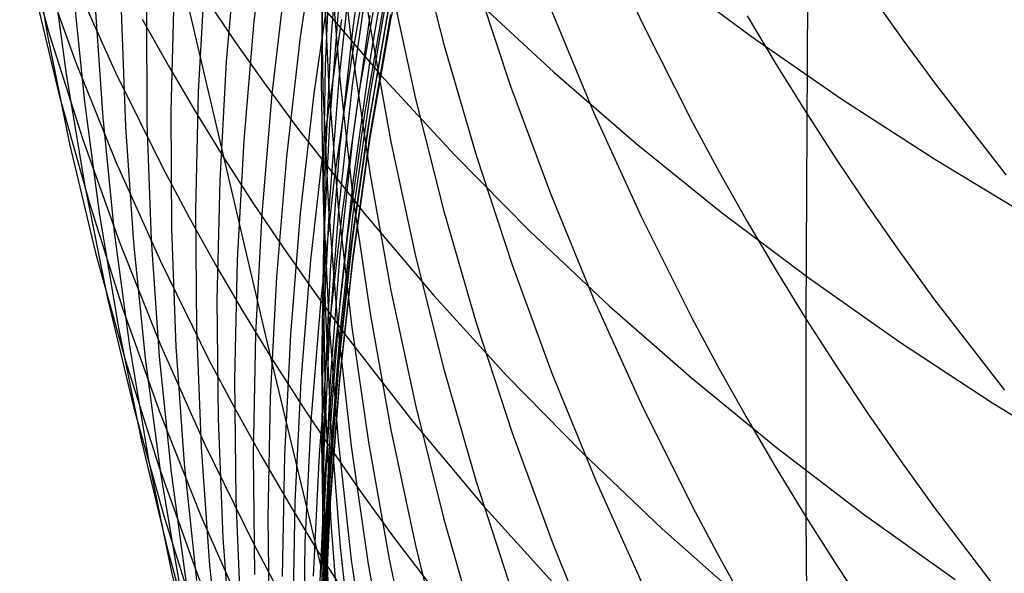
# Model space of a CAD drawing. Extents: x -383 to 1849, y -1185 to -529.
# Tile 46 of 256: x -340.26 to -336.31, y -1103.51 to -1101.29. Entities that reach past the tile are written whole.
import ezdxf

# ---------------------------------------------------------------- set-up
doc = ezdxf.new("R2010")
doc.units = 0
doc.layers.add('PREDEFINITO', color=7, linetype='CONTINUOUS')

msp = doc.modelspace()

# ---------------------------------------------------------------- linework, layer by layer
at = {"layer": 'PREDEFINITO'}
for p, q in [((-339.2631, -1100.8224, 560.2069), (-339.3194, -1101.2993, 560.101)), ((-338.672, -1100.8133, 576.6356), (-338.7711, -1101.2933, 576.6153)), ((-337.0959, -1100.8131, 620.0364), (-337.1034, -1102.494, 616.6363)), ((-338.8533, -1100.8404, 588.4138), (-338.9218, -1101.3244, 588.4677)), ((-338.9218, -1100.8584, 606.2017), (-338.8534, -1101.3223, 606.3501)), ((-340.2235, -1100.9054, 544.322), (-340.1493, -1101.3499, 544.1267)), ((-339.0625, -1100.8839, 563.5256), (-339.1331, -1101.3625, 563.4389)), ((-338.973, -1100.888, 593.5939), (-339.011, -1101.3717, 593.678)), ((-337.9548, -1100.8853, 615.9408), (-337.7648, -1101.2978, 616.1192)), ((-340.2598, -1100.9239, 540.4886), (-340.1415, -1101.3494, 540.2761)), ((-338.6709, -1100.9449, 610.0351), (-338.5568, -1101.3933, 610.1982)), ((-339.3893, -1100.9848, 558.4832), (-339.4307, -1101.4614, 558.3669)), ((-338.9748, -1100.9796, 604.3744), (-338.9216, -1101.4485, 604.5142)), ((-338.8429, -1100.9687, 568.4394), (-338.9276, -1101.4488, 568.3808)), ((-338.7693, -1100.9638, 583.279), (-338.853, -1101.4475, 583.3038)), ((-339.2511, -1102.6477, 535.5027), (-339.6319, -1101.0242, 532.2366)), ((-339.0112, -1100.9949, 595.3651), (-339.034, -1101.4779, 595.4588)), ((-340.1843, -1101.0475, 538.4505), (-340.0365, -1101.4585, 538.2309)), ((-340.1337, -1101.0602, 546.1186), (-340.0737, -1101.5115, 545.9325)), ((-339.0413, -1101.06, 597.1462), (-339.0492, -1101.5412, 597.2493)), ((-339.013, -1101.0588, 602.5551), (-338.975, -1101.532, 602.686)), ((-338.9246, -1101.0479, 590.1536), (-338.9781, -1101.5324, 590.2179)), ((-339.5161, -1101.1075, 556.7484), (-339.5428, -1101.5828, 556.6219)), ((-339.0087, -1101.1083, 565.1395), (-339.0786, -1101.5888, 565.0619)), ((-339.0499, -1101.0942, 598.9389), (-339.0426, -1101.5733, 599.0514)), ((-339.0418, -1101.0923, 600.7414), (-339.0192, -1101.5685, 600.8631)), ((-338.8558, -1101.0717, 586.7288), (-338.9245, -1101.5564, 586.7724)), ((-338.8124, -1101.0968, 570.0556), (-338.8966, -1101.5785, 570.0061)), ((-338.7696, -1101.1022, 581.5674), (-338.8534, -1101.5862, 581.5837)), ((-337.6737, -1101.0991, 525.3043), (-337.322, -1101.3607, 525.083)), ((-340.0519, -1101.1107, 536.3932), (-339.8747, -1101.5054, 536.1677)), ((-339.1915, -1101.1125, 561.8191), (-339.2471, -1101.5917, 561.7223)), ((-338.4334, -1101.1233, 612.0485), (-338.2889, -1101.5594, 612.2169)), ((-340.2046, -1101.1626, 542.3079), (-340.1007, -1101.5964, 542.1038)), ((-340.0457, -1101.1658, 547.9124), (-340.0001, -1101.6229, 547.7358)), ((-339.6407, -1101.1875, 555.0034), (-339.6531, -1101.6601, 554.8668)), ((-338.7695, -1101.1552, 608.1909), (-338.6705, -1101.6103, 608.3464)), ((-339.9576, -1101.2241, 549.7012), (-339.9265, -1101.6859, 549.5345)), ((-339.5156, -1101.2034, 532.1196), (-339.3955, -1101.3806, 532.0034)), ((-339.0869, -1101.1905, 529.9181), (-338.8082, -1101.5169, 529.6864)), ((-338.9782, -1101.224, 591.9081), (-339.0165, -1101.7088, 591.9824)), ((-338.7909, -1101.1886, 571.6742), (-338.875, -1101.6711, 571.6339)), ((-338.7719, -1101.2076, 579.8569), (-338.8558, -1101.6915, 579.8637)), ((-338.4324, -1101.2094, 527.6083), (-338.1148, -1101.5042, 527.3804)), ((-336.8451, -1101.1894, 620.2172), (-336.7141, -1101.3746, 620.3061)), ((-339.8522, -1101.2565, 551.4761), (-339.8354, -1101.723, 551.3192)), ((-339.7513, -1101.2375, 553.2457), (-339.7492, -1101.7073, 553.099)), ((-338.7786, -1101.2428, 573.29), (-338.8627, -1101.7257, 573.2592)), ((-338.1296, -1101.2446, 614.0797), (-337.9547, -1101.6666, 614.2524)), ((-339.7684, -1101.2908, 534.2062), (-339.6629, -1101.4781, 534.0914)), ((-339.3194, -1101.2993, 560.101), (-339.3605, -1101.7777, 559.994)), ((-338.9672, -1101.2925, 566.7591), (-339.0371, -1101.7741, 566.6907)), ((-338.8536, -1101.2765, 585.0311), (-338.9221, -1101.7623, 585.065)), ((-338.7711, -1101.2933, 576.6153), (-338.8551, -1101.7767, 576.5948)), ((-338.7706, -1101.2722, 574.9248), (-338.8544, -1101.7559, 574.9002)), ((-338.7699, -1101.2795, 578.2502), (-338.8536, -1101.7637, 578.2442)), ((-337.7648, -1101.2978, 616.1192), (-337.5596, -1101.7037, 616.2947)), ((-337.3386, -1101.2776, 618.1652), (-337.2227, -1101.4725, 618.2541)), ((-338.9218, -1101.3244, 588.4677), (-338.9752, -1101.8106, 588.5219)), ((-338.8534, -1101.3223, 606.3501), (-338.7697, -1101.7836, 606.4975)), ((-340.1493, -1101.3499, 544.1267), (-340.0597, -1101.7911, 543.9315)), ((-340.1415, -1101.3494, 540.2761), (-340.0081, -1101.7701, 540.0642)), ((-339.3955, -1101.3806, 532.0034), (-339.2716, -1101.5556, 531.8878)), ((-339.1331, -1101.3625, 563.4389), (-339.1884, -1101.8432, 563.3513)), ((-339.011, -1101.3717, 593.678), (-339.0338, -1101.8564, 593.7622)), ((-337.322, -1101.3607, 525.083), (-336.9594, -1101.6122, 524.8667)), ((-336.7141, -1101.3746, 620.3061), (-336.5795, -1101.5576, 620.394)), ((-338.5568, -1101.3933, 610.1982), (-338.4274, -1101.8375, 610.3598)), ((-340.0365, -1101.4585, 538.2309), (-339.8735, -1101.8637, 538.0126)), ((-339.4307, -1101.4614, 558.3669), (-339.4568, -1101.9391, 558.2496)), ((-338.9276, -1101.4488, 568.3808), (-338.9971, -1101.9316, 568.3217)), ((-338.9216, -1101.4485, 604.5142), (-338.8531, -1101.9152, 604.6534)), ((-338.853, -1101.4475, 583.3038), (-338.9214, -1101.9339, 583.3287)), ((-339.6629, -1101.4781, 534.0914), (-339.5536, -1101.6635, 533.9772)), ((-339.034, -1101.4779, 595.4588), (-339.0416, -1101.9615, 595.5526)), ((-338.1148, -1101.5042, 527.3804), (-337.785, -1101.7896, 527.1568)), ((-337.2227, -1101.4725, 618.2541), (-337.1029, -1101.6655, 618.3421)), ((-340.0737, -1101.5115, 545.9325), (-339.9985, -1101.96, 545.7462)), ((-339.8747, -1101.5054, 536.1677), (-339.6822, -1101.8935, 535.944)), ((-339.0492, -1101.5412, 597.2493), (-339.0419, -1102.0224, 597.3524)), ((-338.9781, -1101.5324, 590.2179), (-339.0165, -1102.0186, 590.2823)), ((-338.975, -1101.532, 602.686), (-338.9217, -1102.0035, 602.8165)), ((-338.8082, -1101.5169, 529.6864), (-338.516, -1101.8344, 529.4583)), ((-339.5428, -1101.5828, 556.6219), (-339.5543, -1102.0585, 556.4944)), ((-339.2716, -1101.5556, 531.8878), (-339.1441, -1101.7286, 531.773)), ((-339.0426, -1101.5733, 599.0514), (-339.0201, -1102.0518, 599.1637)), ((-339.0192, -1101.5685, 600.8631), (-338.9814, -1102.0437, 600.9846)), ((-338.9245, -1101.5564, 586.7724), (-338.978, -1102.0432, 586.8161)), ((-338.8966, -1101.5785, 570.0061), (-338.9656, -1102.0629, 569.9561)), ((-338.2889, -1101.5594, 612.2169), (-338.1293, -1101.9904, 612.3833)), ((-336.5795, -1101.5576, 620.394), (-336.2996, -1101.9173, 620.5667)), ((-340.1007, -1101.5964, 542.1038), (-339.9815, -1102.0259, 541.9001)), ((-339.2471, -1101.5917, 561.7223), (-339.2875, -1102.0726, 561.6245)), ((-339.0786, -1101.5888, 565.0619), (-339.1333, -1102.0715, 564.9835)), ((-338.8534, -1101.5862, 581.5837), (-338.9219, -1102.0729, 581.6002)), ((-338.6705, -1101.6103, 608.3464), (-338.5564, -1102.0619, 608.5006)), ((-336.9594, -1101.6122, 524.8667), (-336.5864, -1101.8536, 524.6556)), ((-340.0001, -1101.6229, 547.7358), (-339.9392, -1102.0777, 547.5589)), ((-339.6531, -1101.6601, 554.8668), (-339.6503, -1102.1327, 554.7293)), ((-339.9265, -1101.6859, 549.5345), (-339.8803, -1102.146, 549.3672)), ((-339.5536, -1101.6635, 533.9772), (-339.4404, -1101.847, 533.8636)), ((-338.875, -1101.6711, 571.6339), (-338.9438, -1102.1564, 571.5931)), ((-338.8558, -1101.6915, 579.8637), (-338.9245, -1102.178, 579.8705)), ((-337.9547, -1101.6666, 614.2524), (-337.7647, -1102.0826, 614.4225)), ((-337.1029, -1101.6655, 618.3421), (-336.9794, -1101.8565, 618.4292)), ((-339.8354, -1101.723, 551.3192), (-339.8034, -1102.1884, 551.1616)), ((-339.7492, -1101.7073, 553.099), (-339.7318, -1102.1764, 552.9514)), ((-339.1441, -1101.7286, 531.773), (-338.8783, -1102.0681, 531.5458)), ((-339.0165, -1101.7088, 591.9824), (-339.0396, -1102.1946, 592.0569)), ((-338.8627, -1101.7257, 573.2592), (-338.9316, -1102.2113, 573.228)), ((-337.5596, -1101.7037, 616.2947), (-337.4512, -1101.9041, 616.3813)), ((-340.0081, -1101.7701, 540.0642), (-339.8594, -1102.1855, 539.8533)), ((-339.3605, -1101.7777, 559.994), (-339.3864, -1102.2572, 559.8861)), ((-339.0371, -1101.7741, 566.6907), (-339.0918, -1102.2578, 566.6216)), ((-338.9221, -1101.7623, 585.065), (-338.9753, -1102.2503, 585.099)), ((-338.8551, -1101.7767, 576.5948), (-338.9238, -1102.2628, 576.5742)), ((-338.8544, -1101.7559, 574.9002), (-338.9229, -1102.2423, 574.8754)), ((-338.8536, -1101.7637, 578.2442), (-338.9221, -1102.2507, 578.2381)), ((-340.0597, -1101.7911, 543.9315), (-339.955, -1102.2285, 543.7365)), ((-338.9752, -1101.8106, 588.5219), (-339.0133, -1102.2984, 588.5762)), ((-338.7697, -1101.7836, 606.4975), (-338.6708, -1102.2417, 606.644)), ((-337.785, -1101.7896, 527.1568), (-337.4435, -1102.0652, 526.9376)), ((-339.4404, -1101.847, 533.8636), (-339.3234, -1102.0285, 533.7507)), ((-339.1884, -1101.8432, 563.3513), (-339.2286, -1102.3255, 563.2629)), ((-339.0338, -1101.8564, 593.7622), (-339.0414, -1102.3417, 593.8465)), ((-338.516, -1101.8344, 529.4583), (-338.2107, -1102.1427, 529.2339)), ((-338.4274, -1101.8375, 610.3598), (-338.2828, -1102.2771, 610.5196)), ((-336.9794, -1101.8565, 618.4292), (-336.8521, -1102.0455, 618.5154)), ((-336.5864, -1101.8536, 524.6556), (-336.2036, -1102.0844, 524.4498)), ((-339.8735, -1101.8637, 538.0126), (-339.695, -1102.2628, 537.7956)), ((-339.6822, -1101.8935, 535.944), (-339.5802, -1102.0849, 535.8328)), ((-338.9971, -1101.9316, 568.3217), (-339.0514, -1102.4166, 568.2619)), ((-338.9214, -1101.9339, 583.3287), (-338.9747, -1102.4226, 583.3538)), ((-338.8531, -1101.9152, 604.6534), (-338.7694, -1102.3794, 604.7917)), ((-337.4512, -1101.9041, 616.3813), (-337.3391, -1102.1026, 616.4671)), ((-339.9985, -1101.96, 545.7462), (-339.9081, -1102.4053, 545.56)), ((-339.4568, -1101.9391, 558.2496), (-339.4677, -1102.4172, 558.1315)), ((-339.0416, -1101.9615, 595.5526), (-339.034, -1102.4451, 595.6464)), ((-338.9217, -1102.0035, 602.8165), (-338.8532, -1102.4729, 602.9464)), ((-338.1293, -1101.9904, 612.3833), (-337.9543, -1102.4157, 612.5476)), ((-339.9815, -1102.0259, 541.9001), (-339.847, -1102.4506, 541.6971)), ((-339.3234, -1102.0285, 533.7507), (-339.2026, -1102.2079, 533.6384)), ((-339.0419, -1102.0224, 597.3524), (-339.0193, -1102.503, 597.4554)), ((-339.0165, -1102.0186, 590.2823), (-339.0396, -1102.5059, 590.3469)), ((-339.0201, -1102.0518, 599.1637), (-338.9823, -1102.5292, 599.2758)), ((-338.978, -1102.0432, 586.8161), (-339.0163, -1102.5317, 586.8601)), ((-338.9814, -1102.0437, 600.9846), (-338.9283, -1102.5174, 601.1057)), ((-336.8521, -1102.0455, 618.5154), (-336.7211, -1102.2324, 618.6007)), ((-339.9392, -1102.0777, 547.5589), (-339.8632, -1102.5298, 547.3818)), ((-339.5802, -1102.0849, 535.8328), (-339.4744, -1102.2744, 535.7222)), ((-339.5543, -1102.0585, 556.4944), (-339.5506, -1102.5341, 556.3661)), ((-339.2875, -1102.0726, 561.6245), (-339.3127, -1102.5544, 561.5259)), ((-339.1333, -1102.0715, 564.9835), (-339.1728, -1102.5559, 564.9044)), ((-338.9656, -1102.0629, 569.9561), (-339.0194, -1102.5494, 569.9056)), ((-338.9219, -1102.0729, 581.6002), (-338.9752, -1102.5619, 581.6167)), ((-338.8783, -1102.0681, 531.5458), (-338.5985, -1102.3988, 531.3218)), ((-338.5564, -1102.0619, 608.5006), (-338.427, -1102.5092, 608.6534)), ((-337.7647, -1102.0826, 614.4225), (-337.5595, -1102.4919, 614.59)), ((-337.4435, -1102.0652, 526.9376), (-337.0907, -1102.331, 526.7231)), ((-339.6503, -1102.1327, 554.7293), (-339.6323, -1102.6046, 554.5911)), ((-337.3391, -1102.1026, 616.4671), (-337.2231, -1102.2993, 616.5522)), ((-339.8803, -1102.146, 549.3672), (-339.8188, -1102.6039, 549.1996)), ((-338.9438, -1102.1564, 571.5931), (-338.9974, -1102.6439, 571.552)), ((-338.2107, -1102.1427, 529.2339), (-337.8928, -1102.4417, 529.0134)), ((-339.8594, -1102.1855, 539.8533), (-339.6954, -1102.5951, 539.6435)), ((-339.8034, -1102.1884, 551.1616), (-339.7562, -1102.652, 551.0035)), ((-339.7318, -1102.1764, 552.9514), (-339.6992, -1102.6444, 552.8033)), ((-339.2026, -1102.2079, 533.6384), (-339.0781, -1102.3852, 533.5268)), ((-339.0396, -1102.1946, 592.0569), (-339.0475, -1102.681, 592.1315)), ((-338.9316, -1102.2113, 573.228), (-338.9853, -1102.6991, 573.1966)), ((-338.9245, -1102.178, 579.8705), (-338.978, -1102.6669, 579.8773)), ((-339.955, -1102.2285, 543.7365), (-339.8349, -1102.6616, 543.5418)), ((-338.9753, -1102.2503, 585.099), (-339.0133, -1102.74, 585.1331)), ((-338.9229, -1102.2423, 574.8754), (-338.9762, -1102.7309, 574.8505)), ((-338.9221, -1102.2507, 578.2381), (-338.9754, -1102.7398, 578.232)), ((-338.6708, -1102.2417, 606.644), (-338.5566, -1102.6962, 606.7893)), ((-336.7211, -1102.2324, 618.6007), (-336.5865, -1102.4172, 618.685)), ((-339.695, -1102.2628, 537.7956), (-339.5013, -1102.6551, 537.5803)), ((-339.4744, -1102.2744, 535.7222), (-339.3647, -1102.4621, 535.6121)), ((-339.3864, -1102.2572, 559.8861), (-339.3971, -1102.7371, 559.7774)), ((-339.0918, -1102.2578, 566.6216), (-339.1313, -1102.7432, 566.5519)), ((-338.9238, -1102.2628, 576.5742), (-338.9773, -1102.7511, 576.5535)), ((-338.2828, -1102.2771, 610.5196), (-338.123, -1102.7114, 610.6776)), ((-339.2286, -1102.3255, 563.2629), (-339.2536, -1102.8089, 563.1737)), ((-339.0133, -1102.2984, 588.5762), (-339.0362, -1102.7874, 588.6307)), ((-337.2231, -1102.2993, 616.5522), (-337.1034, -1102.494, 616.6363)), ((-337.0907, -1102.331, 526.7231), (-336.727, -1102.5866, 526.5134)), ((-339.0414, -1102.3417, 593.8465), (-339.0338, -1102.827, 593.9308)), ((-339.9081, -1102.4053, 545.56), (-339.8024, -1102.8467, 545.3739)), ((-339.0781, -1102.3852, 533.5268), (-338.9499, -1102.5604, 533.4159)), ((-338.7694, -1102.3794, 604.7917), (-338.6705, -1102.8403, 604.9291)), ((-338.5985, -1102.3988, 531.3218), (-338.3052, -1102.7206, 531.1012)), ((-339.847, -1102.4506, 541.6971), (-339.6973, -1102.87, 541.495)), ((-339.4677, -1102.4172, 558.1315), (-339.4635, -1102.8952, 558.0126)), ((-339.0514, -1102.4166, 568.2619), (-339.0905, -1102.9033, 568.2016)), ((-339.034, -1102.4451, 595.6464), (-339.0112, -1102.9281, 595.74)), ((-338.9747, -1102.4226, 583.3538), (-339.0126, -1102.9129, 583.3789)), ((-337.9543, -1102.4157, 612.5476), (-337.7642, -1102.8349, 612.7095)), ((-337.8928, -1102.4417, 529.0134), (-337.5627, -1102.7311, 528.7971)), ((-336.5865, -1102.4172, 618.685), (-336.3066, -1102.7804, 618.8507)), ((-339.3647, -1102.4621, 535.6121), (-339.2511, -1102.6477, 535.5027)), ((-338.8532, -1102.4729, 602.9464), (-338.7695, -1102.9397, 603.0755)), ((-337.5595, -1102.4919, 614.59), (-337.4511, -1102.6939, 614.6727)), ((-339.8632, -1102.5298, 547.3818), (-339.772, -1102.9786, 547.2047)), ((-339.0396, -1102.5059, 590.3469), (-339.0475, -1102.9937, 590.4116)), ((-339.0163, -1102.5317, 586.8601), (-339.0393, -1103.0213, 586.9041)), ((-339.0193, -1102.503, 597.4554), (-338.9815, -1102.9826, 597.5581)), ((-338.9823, -1102.5292, 599.2758), (-338.9292, -1103.0051, 599.3876)), ((-338.9283, -1102.5174, 601.1057), (-338.86, -1102.9889, 601.2262)), ((-338.427, -1102.5092, 608.6534), (-338.2824, -1102.9518, 608.8046)), ((-337.1034, -1102.494, 616.6363), (-337.1033, -1103.2887, 614.916)), ((-337.1034, -1102.494, 616.6363), (-336.9799, -1102.6866, 616.7197)), ((-339.5506, -1102.5341, 556.3661), (-339.5317, -1103.0091, 556.2372)), ((-339.3127, -1102.5544, 561.5259), (-339.3227, -1103.0368, 561.4266)), ((-339.1728, -1102.5559, 564.9044), (-339.1972, -1103.0413, 564.8246)), ((-339.0194, -1102.5494, 569.9056), (-339.058, -1103.0377, 569.8546)), ((-338.9752, -1102.5619, 581.6167), (-339.0133, -1103.0525, 581.6333)), ((-338.9499, -1102.5604, 533.4159), (-338.6827, -1102.9044, 533.1964)), ((-339.8188, -1102.6039, 549.1996), (-339.7421, -1103.059, 549.0318)), ((-339.6954, -1102.5951, 539.6435), (-339.5161, -1102.9985, 539.4351)), ((-339.6323, -1102.6046, 554.5911), (-339.5991, -1103.0753, 554.4523)), ((-336.727, -1102.5866, 526.5134), (-336.3531, -1102.8319, 526.3087)), ((-339.6992, -1102.6444, 552.8033), (-339.6515, -1103.1107, 552.6546)), ((-338.8865, -1104.1659, 538.8207), (-339.2511, -1102.6477, 535.5027)), ((-339.2511, -1102.6477, 535.5027), (-339.1338, -1102.8313, 535.3938)), ((-338.9974, -1102.6439, 571.552), (-339.0357, -1103.133, 571.5106)), ((-339.8349, -1102.6616, 543.5418), (-339.6995, -1103.0899, 543.3479)), ((-339.7562, -1102.652, 551.0035), (-339.6938, -1103.1134, 550.8451)), ((-339.5013, -1102.6551, 537.5803), (-339.3986, -1102.8486, 537.4734)), ((-339.0475, -1102.681, 592.1315), (-339.0401, -1103.1675, 592.2061)), ((-338.978, -1102.6669, 579.8773), (-339.0163, -1103.1573, 579.8841)), ((-336.9799, -1102.6866, 616.7197), (-336.8526, -1102.8773, 616.8021)), ((-338.9853, -1102.6991, 573.1966), (-339.0238, -1103.1886, 573.165)), ((-338.5566, -1102.6962, 606.7893), (-338.4273, -1103.1464, 606.9332)), ((-338.3052, -1102.7206, 531.1012), (-337.9988, -1103.0332, 530.8842)), ((-338.123, -1102.7114, 610.6776), (-337.9479, -1103.1401, 610.8335)), ((-337.4511, -1102.6939, 614.6727), (-337.339, -1102.8941, 614.7546)), ((-339.3971, -1102.7371, 559.7774), (-339.3925, -1103.217, 559.668)), ((-339.1313, -1102.7432, 566.5519), (-339.1555, -1103.2296, 566.4816)), ((-339.0133, -1102.74, 585.1331), (-339.0362, -1103.2308, 585.1672)), ((-338.9773, -1102.7511, 576.5535), (-339.0156, -1103.241, 576.5328)), ((-338.9762, -1102.7309, 574.8505), (-339.0143, -1103.2211, 574.8255)), ((-338.9754, -1102.7398, 578.232), (-339.0135, -1103.2307, 578.2259)), ((-337.5627, -1102.7311, 528.7971), (-337.221, -1103.0107, 528.585)), ((-339.0362, -1102.7874, 588.6307), (-339.0438, -1103.2769, 588.6852)), ((-339.8024, -1102.8467, 545.3739), (-339.6816, -1103.2838, 545.1883)), ((-339.2536, -1102.8089, 563.1737), (-339.2633, -1103.2927, 563.0839)), ((-339.1338, -1102.8313, 535.3938), (-339.0126, -1103.0129, 535.2856)), ((-339.0338, -1102.827, 593.9308), (-339.011, -1103.3118, 594.015)), ((-338.6705, -1102.8403, 604.9291), (-338.5564, -1103.2976, 605.0654)), ((-337.7642, -1102.8349, 612.7095), (-337.5587, -1103.2475, 612.8689)), ((-336.3531, -1102.8319, 526.3087), (-335.9692, -1103.0666, 526.1093)), ((-339.6973, -1102.87, 541.495), (-339.5322, -1103.2836, 541.294)), ((-339.3986, -1102.8486, 537.4734), (-339.2921, -1103.0402, 537.367)), ((-336.8526, -1102.8773, 616.8021), (-336.7216, -1103.0659, 616.8836)), ((-339.4635, -1102.8952, 558.0126), (-339.4441, -1103.3727, 557.8932)), ((-339.0905, -1102.9033, 568.2016), (-339.1144, -1103.391, 568.1409)), ((-339.0126, -1102.9129, 583.3789), (-339.0354, -1103.4043, 583.4041)), ((-338.6827, -1102.9044, 533.1964), (-338.4014, -1103.2396, 532.9799)), ((-337.339, -1102.8941, 614.7546), (-337.223, -1103.0924, 614.8357)), ((-339.0112, -1102.9281, 595.74), (-338.9732, -1103.41, 595.8335)), ((-338.7695, -1102.9397, 603.0755), (-338.6706, -1103.4032, 603.2038)), ((-338.2824, -1102.9518, 608.8046), (-338.1226, -1103.3892, 608.954)), ((-339.772, -1102.9786, 547.2047), (-339.6655, -1103.4236, 547.0278)), ((-339.5161, -1102.9985, 539.4351), (-339.3216, -1103.395, 539.2284)), ((-339.0475, -1102.9937, 590.4116), (-339.0402, -1103.4816, 590.4763)), ((-338.9815, -1102.9826, 597.5581), (-338.9284, -1103.4606, 597.6605)), ((-338.9292, -1103.0051, 599.3876), (-338.8609, -1103.4788, 599.4988)), ((-338.86, -1102.9889, 601.2262), (-338.7765, -1103.4577, 601.3461)), ((-339.5317, -1103.0091, 556.2372), (-339.4976, -1103.483, 556.1077)), ((-339.3227, -1103.0368, 561.4266), (-339.3175, -1103.5191, 561.3266)), ((-339.2921, -1103.0402, 537.367), (-339.1818, -1103.2299, 537.2611)), ((-339.1972, -1103.0413, 564.8246), (-339.2062, -1103.5272, 564.7443)), ((-339.058, -1103.0377, 569.8546), (-339.0813, -1103.527, 569.8033)), ((-339.0393, -1103.0213, 586.9041), (-339.0471, -1103.5115, 586.9482)), ((-339.0126, -1103.0129, 535.2856), (-338.8877, -1103.1924, 535.1781)), ((-337.9988, -1103.0332, 530.8842), (-337.6799, -1103.3363, 530.6711)), ((-337.221, -1103.0107, 528.585), (-336.868, -1103.2803, 528.3775)), ((-339.7421, -1103.059, 549.0318), (-339.6501, -1103.5109, 548.8641)), ((-339.5991, -1103.0753, 554.4523), (-339.5506, -1103.5444, 554.3131)), ((-339.0133, -1103.0525, 581.6333), (-339.0362, -1103.5442, 581.6499)), ((-336.7216, -1103.0659, 616.8836), (-336.587, -1103.2523, 616.9642)), ((-339.6995, -1103.0899, 543.3479), (-339.5489, -1103.513, 543.1548)), ((-339.6938, -1103.1134, 550.8451), (-339.6162, -1103.572, 550.6866)), ((-339.6515, -1103.1107, 552.6546), (-339.5885, -1103.5747, 552.5057)), ((-337.223, -1103.0924, 614.8357), (-337.1033, -1103.2887, 614.916)), ((-339.0357, -1103.133, 571.5106), (-339.0589, -1103.6232, 571.4688)), ((-339.0163, -1103.1573, 579.8841), (-339.0394, -1103.6489, 579.891)), ((-338.4273, -1103.1464, 606.9332), (-338.2827, -1103.5919, 607.0757)), ((-337.9479, -1103.1401, 610.8335), (-337.7576, -1103.5625, 610.9872)), ((-339.0238, -1103.1886, 573.165), (-339.0471, -1103.6791, 573.1332)), ((-339.0401, -1103.1675, 592.2061), (-339.0175, -1103.6533, 592.2806)), ((-338.8877, -1103.1924, 535.1781), (-338.7592, -1103.3697, 535.0712)), ((-339.3925, -1103.217, 559.668), (-339.3728, -1103.6963, 559.5581)), ((-339.1818, -1103.2299, 537.2611), (-339.0676, -1103.4176, 537.1558)), ((-339.1555, -1103.2296, 566.4816), (-339.1645, -1103.7166, 566.4109)), ((-339.0362, -1103.2308, 585.1672), (-339.0438, -1103.7222, 585.2015)), ((-339.0156, -1103.241, 576.5328), (-339.0387, -1103.7321, 576.512)), ((-339.0143, -1103.2211, 574.8255), (-339.0372, -1103.7124, 574.8003)), ((-339.0135, -1103.2307, 578.2259), (-339.0363, -1103.7226, 578.2197)), ((-338.4014, -1103.2396, 532.9799), (-338.1067, -1103.5658, 532.7668)), ((-339.0438, -1103.2769, 588.6852), (-339.0363, -1103.7664, 588.7397)), ((-337.5587, -1103.2475, 612.8689), (-337.4503, -1103.4511, 612.9475)), ((-336.868, -1103.2803, 528.3775), (-336.5042, -1103.5396, 528.1747)), ((-336.587, -1103.2523, 616.9642), (-336.3071, -1103.6188, 617.1227)), ((-339.6816, -1103.2838, 545.1883), (-339.5455, -1103.7162, 545.0033)), ((-339.5322, -1103.2836, 541.294), (-339.3519, -1103.6909, 541.0944)), ((-339.2633, -1103.2927, 563.0839), (-339.2579, -1103.7765, 562.9936)), ((-339.011, -1103.3118, 594.015), (-338.973, -1103.7955, 594.0991)), ((-338.5564, -1103.2976, 605.0654), (-338.427, -1103.7506, 605.2005)), ((-337.1033, -1103.2887, 614.916), (-337.0953, -1104.7872, 611.4326)), ((-337.1033, -1103.2887, 614.916), (-336.9797, -1103.483, 614.9955)), ((-337.6799, -1103.3363, 530.6711), (-337.3488, -1103.6298, 530.4619)), ((-339.4441, -1103.3727, 557.8932), (-339.4095, -1103.8489, 557.7732)), ((-339.3216, -1103.395, 539.2284), (-339.2185, -1103.5906, 539.1257)), ((-339.1144, -1103.391, 568.1409), (-339.1231, -1103.8792, 568.0797)), ((-338.7592, -1103.3697, 535.0712), (-338.4913, -1103.7179, 534.8597)), ((-338.1226, -1103.3892, 608.954), (-337.9475, -1103.8209, 609.1015)), ((-339.6655, -1103.4236, 547.0278), (-339.5438, -1103.8642, 546.8513)), ((-339.0676, -1103.4176, 537.1558), (-338.9496, -1103.6033, 537.0511)), ((-339.0354, -1103.4043, 583.4041), (-339.043, -1103.8963, 583.4293)), ((-338.9732, -1103.41, 595.8335), (-338.92, -1103.8903, 595.9267)), ((-338.6706, -1103.4032, 603.2038), (-338.5565, -1103.8631, 603.3311)), ((-338.9284, -1103.4606, 597.6605), (-338.8601, -1103.9365, 597.7625)), ((-338.8609, -1103.4788, 599.4988), (-338.7774, -1103.9499, 599.6094)), ((-338.7765, -1103.4577, 601.3461), (-338.6777, -1103.9234, 601.4651)), ((-337.4503, -1103.4511, 612.9475), (-337.3381, -1103.6529, 613.0255)), ((-339.6501, -1103.5109, 548.8641), (-339.5429, -1103.959, 548.6965)), ((-339.5489, -1103.513, 543.1548), (-339.383, -1103.9303, 542.9627)), ((-339.4976, -1103.483, 556.1077), (-339.4482, -1103.9551, 555.9779)), ((-339.0471, -1103.5115, 586.9482), (-339.0397, -1104.0016, 586.9923)), ((-339.0402, -1103.4816, 590.4763), (-339.0177, -1103.9689, 590.5409)), ((-336.9797, -1103.483, 614.9955), (-336.8524, -1103.6753, 615.0742))]:
    msp.add_line(p, q, dxfattribs=at)

doc.saveas('drawing.dxf')
